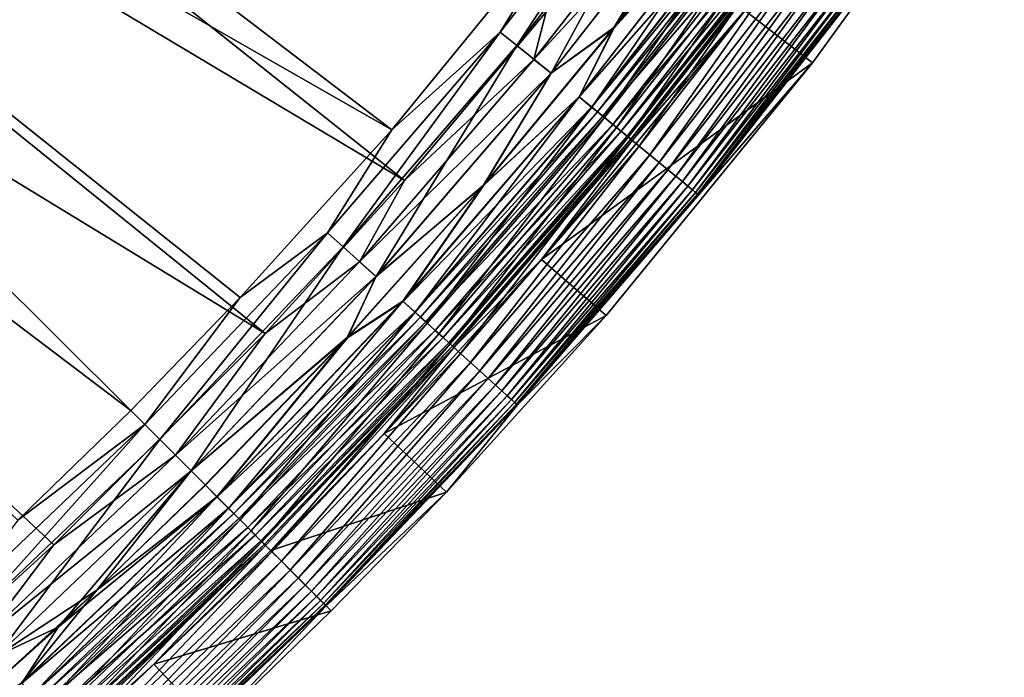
# Model space of a CAD drawing. Header units: metres. Extents: x -900 to 900, y -400 to 400.
# Tile 193 of 243: x 830 to 865, y -344 to -321. Entities that reach past the tile are written whole.
import ezdxf

# ---------------------------------------------------------------- set-up
doc = ezdxf.new("R2010")
doc.units = ezdxf.units.M

msp = doc.modelspace()

# ---------------------------------------------------------------- linework, layer by layer
at = {"layer": 'top'}
for points in [[(798.662537, -298.844513, -29.834656), (843.461121, -324.436737, -0.803848), (803.354736, -293.90332, -29.842918)], [(843.461121, -324.436737, -0.803848), (850.350159, -316.009277, -0.803848), (803.354736, -293.90332, -29.842918)], [(804.460876, -294.874146, -32.440762), (843.902405, -326.218597, -3.399924), (799.723877, -299.863464, -32.432468)], [(848.878296, -320.303436, -3.399924), (843.902405, -326.218597, -3.399924), (804.460876, -294.874146, -32.440762)], [(793.727417, -303.555023, -29.825321), (834.288086, -334.288086, -0.803848), (798.662537, -298.844513, -29.834656)], [(834.288086, -334.288086, -0.803848), (838.135071, -330.326935, -0.803848), (798.662537, -298.844513, -29.834656)], [(798.662537, -298.844513, -29.834656), (838.135071, -330.326935, -0.803848), (843.461121, -324.436737, -0.803848)], [(799.723877, -299.863464, -32.432468), (839.006836, -331.593506, -3.399924), (794.748962, -304.61557, -32.423145)], [(843.902405, -326.218597, -3.399924), (839.006836, -331.593506, -3.399924), (799.723877, -299.863464, -32.432468)], [(830.326965, -338.135101, -0.803848), (834.288086, -334.288086, -0.803848), (793.727417, -303.555023, -29.825321)], [(839.006836, -331.593506, -3.399924), (831.593506, -339.006805, -3.399924), (794.748962, -304.61557, -32.423145)], [(794.748962, -304.61557, -32.423145), (831.593506, -339.006805, -3.399924), (826.218567, -343.902435, -3.399924)], [(864.965759, -312.806152, -35), (860.229797, -319.0242, -5.947641), (854.233459, -326.707794, -5.947641)], [(864.965759, -312.806152, -35), (854.233459, -326.707794, -5.947641), (858.234558, -322.083893, -35)], [(864.965759, -312.806152, -35), (858.234558, -322.083893, -35), (855.858032, -320.252869, -35)], [(852.989563, -313.675812, -0.456723), (847.268372, -321.008362, -0.456723), (847.842834, -321.479858, -0.204445)], [(852.989563, -313.675812, -0.456723), (850.350159, -316.009277, -0.803848), (847.268372, -321.008362, -0.456723)], [(853.586426, -314.118561, -0.204445), (852.989563, -313.675812, -0.456723), (847.842834, -321.479858, -0.204445)], [(853.586426, -314.118561, -0.204445), (847.842834, -321.479858, -0.204445), (849.054565, -322.457611)], [(854.848633, -315.033264), (853.586426, -314.118561, -0.204445), (849.054565, -322.457611)], [(848.442871, -321.972382, -3.101714), (848.878296, -320.303436, -3.399924), (854.2099, -314.581055, -3.101714)], [(854.2099, -314.581055, -3.101714), (854.845398, -315.030884, -3), (848.442871, -321.972382, -3.101714)], [(854.845398, -315.030884, -3), (849.051514, -322.455078, -3), (848.442871, -321.972382, -3.101714)], [(854.845398, -315.030884, -3), (851.269287, -320.856873, -3), (849.051514, -322.455078, -3)], [(854.848633, -315.033264), (849.054565, -322.457611), (851.257751, -320.847595)], [(854.848633, -315.033264), (851.257751, -320.847595), (855.63208, -315.151062)], [(855.863525, -315.807678, -0.028766), (855.63208, -315.151062), (851.257751, -320.847595)], [(855.643982, -315.159882, -3), (851.269287, -320.856873, -3), (854.845398, -315.030884, -3)], [(851.269287, -320.856873, -3), (855.643982, -315.159882, -3), (855.871704, -315.813782, -3.056892)], [(850.350159, -316.009277, -0.803848), (843.461121, -324.436737, -0.803848), (847.268372, -321.008362, -0.456723)], [(855.863525, -315.807678, -0.028766), (851.257751, -320.847595), (850.034363, -323.278656, -0.028766)], [(850.034363, -323.278656, -0.028766), (850.482056, -323.646118, -0.114353), (855.863525, -315.807678, -0.028766)], [(850.042236, -323.285126, -3.056892), (851.269287, -320.856873, -3), (855.871704, -315.813782, -3.056892)], [(855.871704, -315.813782, -3.056892), (856.320129, -316.146423, -3.22474), (850.042236, -323.285126, -3.056892)], [(850.482056, -323.646118, -0.114353), (856.328674, -316.15274, -0.114353), (855.863525, -315.807678, -0.028766)], [(856.320129, -316.146423, -3.22474), (850.473816, -323.639374, -3.22474), (850.042236, -323.285126, -3.056892)], [(856.320129, -316.146423, -3.22474), (856.532104, -316.303619, -3.348771), (850.473816, -323.639374, -3.22474)], [(856.532104, -316.303619, -3.348771), (850.677795, -323.806793, -3.348771), (850.473816, -323.639374, -3.22474)], [(850.482056, -323.646118, -0.114353), (850.922119, -324.007294, -0.255695), (856.328674, -316.15274, -0.114353)], [(856.532104, -316.303619, -3.348771), (856.733093, -316.452728, -3.497899), (850.677795, -323.806793, -3.348771)], [(850.922119, -324.007294, -0.255695), (856.78595, -316.491913, -0.255695), (856.328674, -316.15274, -0.114353)], [(856.733093, -316.452728, -3.497899), (850.871277, -323.965576, -3.497899), (850.677795, -323.806793, -3.348771)], [(856.733093, -316.452728, -3.497899), (857.095337, -316.721436, -3.865118), (850.871277, -323.965576, -3.497899)], [(850.922119, -324.007294, -0.255695), (851.349487, -324.358093, -0.451727), (856.78595, -316.491913, -0.255695)], [(851.349487, -324.358093, -0.451727), (857.22998, -316.82135, -0.451727), (856.78595, -316.491913, -0.255695)], [(857.095337, -316.721436, -3.865118), (851.21991, -324.25174, -3.865118), (850.871277, -323.965576, -3.497899)], [(857.095337, -316.721436, -3.865118), (857.393433, -316.942566, -4.312942), (851.21991, -324.25174, -3.865118)], [(857.393433, -316.942566, -4.312942), (851.506775, -324.487183, -4.312942), (851.21991, -324.25174, -3.865118)], [(851.349487, -324.358093, -0.451727), (851.75946, -324.694611, -0.70103), (857.22998, -316.82135, -0.451727)], [(857.393433, -316.942566, -4.312942), (857.616394, -317.107971, -4.82471), (851.506775, -324.487183, -4.312942)], [(851.75946, -324.694611, -0.70103), (857.656006, -317.137329, -0.70103), (857.22998, -316.82135, -0.451727)], [(857.616394, -317.107971, -4.82471), (851.721375, -324.66333, -4.82471), (851.506775, -324.487183, -4.312942)], [(857.616394, -317.107971, -4.82471), (857.755127, -317.210846, -5.381563), (851.721375, -324.66333, -4.82471)], [(857.755127, -317.210846, -5.381563), (851.854858, -324.772919, -5.381563), (851.721375, -324.66333, -4.82471)], [(851.75946, -324.694611, -0.70103), (852.148315, -325.013794, -1.000777), (857.656006, -317.137329, -0.70103)], [(857.755127, -317.210846, -5.381563), (857.820129, -317.237122, -5.959025), (851.854858, -324.772919, -5.381563)], [(857.820129, -317.237122, -5.959025), (851.914429, -324.804596, -5.959025), (851.854858, -324.772919, -5.381563)], [(855.858032, -320.252869, -35), (851.914429, -324.804596, -5.959025), (857.820129, -317.237122, -5.959025)], [(852.148315, -325.013794, -1.000777), (858.059998, -317.437042, -1.000777), (857.656006, -317.137329, -0.70103)], [(852.148315, -325.013794, -1.000777), (852.512695, -325.312836, -1.34779), (858.059998, -317.437042, -1.000777)], [(852.512695, -325.312836, -1.34779), (858.438599, -317.717865, -1.34779), (858.059998, -317.437042, -1.000777)], [(852.512695, -325.312836, -1.34779), (852.84906, -325.588959, -1.738888), (858.438599, -317.717865, -1.34779)], [(852.84906, -325.588959, -1.738888), (858.788147, -317.977142, -1.738888), (858.438599, -317.717865, -1.34779)], [(852.84906, -325.588959, -1.738888), (853.154297, -325.839478, -2.170691), (858.788147, -317.977142, -1.738888)], [(858.788147, -317.977142, -1.738888), (853.154297, -325.839478, -2.170691), (859.105286, -318.212402, -2.170691)], [(859.105286, -318.212402, -2.170691), (853.154297, -325.839478, -2.170691), (853.42572, -326.062256, -2.639013)], [(859.105286, -318.212402, -2.170691), (853.42572, -326.062256, -2.639013), (859.387268, -318.42157, -2.639013)], [(859.387268, -318.42157, -2.639013), (853.42572, -326.062256, -2.639013), (853.660767, -326.255188, -3.139467)], [(859.387268, -318.42157, -2.639013), (853.660767, -326.255188, -3.139467), (859.631531, -318.602753, -3.139467)], [(859.631531, -318.602753, -3.139467), (853.660767, -326.255188, -3.139467), (853.857056, -326.41629, -3.667668)], [(853.857056, -326.41629, -3.667668), (859.835449, -318.754028, -3.667668), (859.631531, -318.602753, -3.139467)], [(854.012268, -326.543701, -4.218875), (859.835449, -318.754028, -3.667668), (853.857056, -326.41629, -3.667668)], [(859.835449, -318.754028, -3.667668), (854.012268, -326.543701, -4.218875), (859.996765, -318.873688, -4.218875)], [(859.996765, -318.873688, -4.218875), (854.012268, -326.543701, -4.218875), (854.125366, -326.636536, -4.786941)], [(854.125366, -326.636536, -4.786941), (860.114258, -318.960846, -4.786941), (859.996765, -318.873688, -4.218875)], [(854.195435, -326.694031, -5.365363), (860.114258, -318.960846, -4.786941), (854.125366, -326.636536, -4.786941)], [(854.195435, -326.694031, -5.365363), (860.187073, -319.014862, -5.365363), (860.114258, -318.960846, -4.786941)], [(854.233459, -326.707794, -5.947641), (860.187073, -319.014862, -5.365363), (854.195435, -326.694031, -5.365363)], [(860.187073, -319.014862, -5.365363), (854.233459, -326.707794, -5.947641), (860.229797, -319.0242, -5.947641)], [(843.902405, -326.218597, -3.399924), (848.878296, -320.303436, -3.399924), (848.442871, -321.972382, -3.101714)], [(855.858032, -320.252869, -35), (848.713623, -328.992554, -35), (851.914429, -324.804596, -5.959025)], [(858.234558, -322.083893, -35), (848.713623, -328.992554, -35), (855.858032, -320.252869, -35)], [(851.257751, -320.847595), (846.674072, -326.377075), (850.034363, -323.278656, -0.028766)], [(849.054565, -322.457611), (846.674072, -326.377075), (851.257751, -320.847595)], [(846.685242, -326.386749, -3), (851.269287, -320.856873, -3), (850.042236, -323.285126, -3.056892)], [(851.269287, -320.856873, -3), (846.685242, -326.386749, -3), (849.051514, -322.455078, -3)], [(847.268372, -321.008362, -0.456723), (841.196167, -328.050934, -0.456723), (841.746826, -328.550018, -0.204445)], [(847.268372, -321.008362, -0.456723), (843.461121, -324.436737, -0.803848), (841.196167, -328.050934, -0.456723)], [(847.842834, -321.479858, -0.204445), (847.268372, -321.008362, -0.456723), (841.746826, -328.550018, -0.204445)], [(847.842834, -321.479858, -0.204445), (841.746826, -328.550018, -0.204445), (842.903259, -329.588715)], [(849.054565, -322.457611), (847.842834, -321.479858, -0.204445), (842.903259, -329.588715)], [(842.322021, -329.071381, -3.101714), (843.902405, -326.218597, -3.399924), (848.442871, -321.972382, -3.101714)], [(848.442871, -321.972382, -3.101714), (849.051514, -322.455078, -3), (842.322021, -329.071381, -3.101714)], [(854.233459, -326.707794, -5.947641), (847.86731, -334.087891, -5.947641), (858.234558, -322.083893, -35)], [(858.234558, -322.083893, -35), (847.86731, -334.087891, -5.947641), (850.97998, -330.958344, -35)], [(858.234558, -322.083893, -35), (850.97998, -330.958344, -35), (848.713623, -328.992554, -35)], [(849.051514, -322.455078, -3), (842.900269, -329.586029, -3), (842.322021, -329.071381, -3.101714)], [(849.051514, -322.455078, -3), (846.685242, -326.386749, -3), (842.900269, -329.586029, -3)], [(849.054565, -322.457611), (842.903259, -329.588715), (846.674072, -326.377075)], [(850.034363, -323.278656, -0.028766), (846.674072, -326.377075), (843.847534, -330.454163, -0.028766)], [(843.847534, -330.454163, -0.028766), (844.276672, -330.84314, -0.114353), (850.034363, -323.278656, -0.028766)], [(843.855164, -330.461029, -3.056892), (846.685242, -326.386749, -3), (850.042236, -323.285126, -3.056892)], [(850.042236, -323.285126, -3.056892), (850.473816, -323.639374, -3.22474), (843.855164, -330.461029, -3.056892)], [(844.276672, -330.84314, -0.114353), (850.482056, -323.646118, -0.114353), (850.034363, -323.278656, -0.028766)], [(850.473816, -323.639374, -3.22474), (844.268799, -330.835999, -3.22474), (843.855164, -330.461029, -3.056892)], [(850.473816, -323.639374, -3.22474), (850.677795, -323.806793, -3.348771), (844.268799, -330.835999, -3.22474)], [(850.677795, -323.806793, -3.348771), (844.464355, -331.013214, -3.348771), (844.268799, -330.835999, -3.22474)], [(844.276672, -330.84314, -0.114353), (844.698547, -331.225464, -0.255695), (850.482056, -323.646118, -0.114353)], [(850.677795, -323.806793, -3.348771), (850.871277, -323.965576, -3.497899), (844.464355, -331.013214, -3.348771)], [(850.871277, -323.965576, -3.497899), (844.64978, -331.181305, -3.497899), (844.464355, -331.013214, -3.348771)], [(850.871277, -323.965576, -3.497899), (851.21991, -324.25174, -3.865118), (844.64978, -331.181305, -3.497899)], [(844.698547, -331.225464, -0.255695), (850.922119, -324.007294, -0.255695), (850.482056, -323.646118, -0.114353)], [(851.21991, -324.25174, -3.865118), (844.983948, -331.484222, -3.865118), (844.64978, -331.181305, -3.497899)], [(844.698547, -331.225464, -0.255695), (845.108215, -331.596832, -0.451727), (850.922119, -324.007294, -0.255695)], [(851.21991, -324.25174, -3.865118), (851.506775, -324.487183, -4.312942), (844.983948, -331.484222, -3.865118)], [(845.108215, -331.596832, -0.451727), (851.349487, -324.358093, -0.451727), (850.922119, -324.007294, -0.255695)], [(843.461121, -324.436737, -0.803848), (838.135071, -330.326935, -0.803848), (841.196167, -328.050934, -0.456723)], [(851.506775, -324.487183, -4.312942), (845.258972, -331.733459, -4.312942), (844.983948, -331.484222, -3.865118)], [(845.108215, -331.596832, -0.451727), (845.50116, -331.953033, -0.70103), (851.349487, -324.358093, -0.451727)], [(851.506775, -324.487183, -4.312942), (851.721375, -324.66333, -4.82471), (845.258972, -331.733459, -4.312942)], [(845.50116, -331.953033, -0.70103), (851.75946, -324.694611, -0.70103), (851.349487, -324.358093, -0.451727)], [(851.721375, -324.66333, -4.82471), (845.464661, -331.919922, -4.82471), (845.258972, -331.733459, -4.312942)], [(851.721375, -324.66333, -4.82471), (851.854858, -324.772919, -5.381563), (845.464661, -331.919922, -4.82471)], [(851.854858, -324.772919, -5.381563), (845.592651, -332.035919, -5.381563), (845.464661, -331.919922, -4.82471)], [(845.50116, -331.953033, -0.70103), (845.873962, -332.290894, -1.000777), (851.75946, -324.694611, -0.70103)], [(851.854858, -324.772919, -5.381563), (851.914429, -324.804596, -5.959025), (845.592651, -332.035919, -5.381563)], [(851.914429, -324.804596, -5.959025), (845.64447, -332.073212, -5.959025), (845.592651, -332.035919, -5.381563)], [(848.713623, -328.992554, -35), (845.64447, -332.073212, -5.959025), (851.914429, -324.804596, -5.959025)], [(845.873962, -332.290894, -1.000777), (852.148315, -325.013794, -1.000777), (851.75946, -324.694611, -0.70103)], [(845.873962, -332.290894, -1.000777), (846.223206, -332.607452, -1.34779), (852.148315, -325.013794, -1.000777)], [(846.223206, -332.607452, -1.34779), (852.512695, -325.312836, -1.34779), (852.148315, -325.013794, -1.000777)], [(846.223206, -332.607452, -1.34779), (846.545654, -332.89975, -1.738888), (852.512695, -325.312836, -1.34779)], [(846.545654, -332.89975, -1.738888), (852.84906, -325.588959, -1.738888), (852.512695, -325.312836, -1.34779)], [(846.545654, -332.89975, -1.738888), (846.838257, -333.164948, -2.170691), (852.84906, -325.588959, -1.738888)], [(846.838257, -333.164948, -2.170691), (853.154297, -325.839478, -2.170691), (852.84906, -325.588959, -1.738888)], [(846.838257, -333.164948, -2.170691), (847.098389, -333.400726, -2.639013), (853.154297, -325.839478, -2.170691)], [(853.154297, -325.839478, -2.170691), (847.098389, -333.400726, -2.639013), (853.42572, -326.062256, -2.639013)], [(839.006836, -331.593506, -3.399924), (843.902405, -326.218597, -3.399924), (842.322021, -329.071381, -3.101714)], [(846.674072, -326.377075), (841.887329, -331.731781), (843.847534, -330.454163, -0.028766)], [(842.903259, -329.588715), (841.887329, -331.731781), (846.674072, -326.377075)], [(841.898193, -331.741852, -3), (846.685242, -326.386749, -3), (843.855164, -330.461029, -3.056892)], [(846.685242, -326.386749, -3), (841.898193, -331.741852, -3), (842.900269, -329.586029, -3)], [(853.42572, -326.062256, -2.639013), (847.098389, -333.400726, -2.639013), (847.32373, -333.60498, -3.139467)], [(853.42572, -326.062256, -2.639013), (847.32373, -333.60498, -3.139467), (853.660767, -326.255188, -3.139467)], [(853.660767, -326.255188, -3.139467), (847.32373, -333.60498, -3.139467), (847.511841, -333.775513, -3.667668)], [(853.660767, -326.255188, -3.139467), (847.511841, -333.775513, -3.667668), (853.857056, -326.41629, -3.667668)], [(853.857056, -326.41629, -3.667668), (847.511841, -333.775513, -3.667668), (847.660645, -333.9104, -4.218875)], [(847.660645, -333.9104, -4.218875), (854.012268, -326.543701, -4.218875), (853.857056, -326.41629, -3.667668)], [(847.769043, -334.008667, -4.786941), (854.012268, -326.543701, -4.218875), (847.660645, -333.9104, -4.218875)], [(854.012268, -326.543701, -4.218875), (847.769043, -334.008667, -4.786941), (854.125366, -326.636536, -4.786941)], [(854.125366, -326.636536, -4.786941), (847.769043, -334.008667, -4.786941), (847.836243, -334.069519, -5.365363)], [(847.836243, -334.069519, -5.365363), (854.195435, -326.694031, -5.365363), (854.125366, -326.636536, -4.786941)], [(847.86731, -334.087891, -5.947641), (854.195435, -326.694031, -5.365363), (847.836243, -334.069519, -5.365363)], [(847.86731, -334.087891, -5.947641), (854.233459, -326.707794, -5.947641), (854.195435, -326.694031, -5.365363)], [(841.196167, -328.050934, -0.456723), (834.785828, -334.785828, -0.456723), (835.31134, -335.31134, -0.204445)], [(841.196167, -328.050934, -0.456723), (838.135071, -330.326935, -0.803848), (834.785828, -334.785828, -0.456723)], [(841.746826, -328.550018, -0.204445), (841.196167, -328.050934, -0.456723), (835.31134, -335.31134, -0.204445)], [(841.746826, -328.550018, -0.204445), (835.31134, -335.31134, -0.204445), (836.409424, -336.409424)], [(842.903259, -329.588715), (841.746826, -328.550018, -0.204445), (836.409424, -336.409424)], [(835.860291, -335.860291, -3.101714), (839.006836, -331.593506, -3.399924), (842.322021, -329.071381, -3.101714)], [(842.322021, -329.071381, -3.101714), (842.900269, -329.586029, -3), (835.860291, -335.860291, -3.101714)], [(848.713623, -328.992554, -35), (843.192505, -335.098419, -35), (845.64447, -332.073212, -5.959025)], [(850.97998, -330.958344, -35), (843.192505, -335.098419, -35), (848.713623, -328.992554, -35)], [(842.900269, -329.586029, -3), (836.406616, -336.406586, -3), (835.860291, -335.860291, -3.101714)], [(842.900269, -329.586029, -3), (841.898193, -331.741852, -3), (836.406616, -336.406586, -3)], [(842.903259, -329.588715), (836.409424, -336.409424), (841.887329, -331.731781)], [(838.135071, -330.326935, -0.803848), (834.288086, -334.288086, -0.803848), (834.785828, -334.785828, -0.456723)], [(843.847534, -330.454163, -0.028766), (841.887329, -331.731781), (837.316223, -337.316193, -0.028766)], [(837.316223, -337.316193, -0.028766), (837.725769, -337.725739, -0.114353), (843.847534, -330.454163, -0.028766)], [(837.323425, -337.323425, -3.056892), (841.898193, -331.741852, -3), (843.855164, -330.461029, -3.056892)], [(843.855164, -330.461029, -3.056892), (844.268799, -330.835999, -3.22474), (837.323425, -337.323425, -3.056892)], [(837.725769, -337.725739, -0.114353), (844.276672, -330.84314, -0.114353), (843.847534, -330.454163, -0.028766)], [(844.268799, -330.835999, -3.22474), (837.718201, -337.718231, -3.22474), (837.323425, -337.323425, -3.056892)], [(844.268799, -330.835999, -3.22474), (844.464355, -331.013214, -3.348771), (837.718201, -337.718231, -3.22474)], [(837.725769, -337.725739, -0.114353), (838.128296, -338.128326, -0.255695), (844.276672, -330.84314, -0.114353)], [(838.128296, -338.128326, -0.255695), (844.698547, -331.225464, -0.255695), (844.276672, -330.84314, -0.114353)], [(844.464355, -331.013214, -3.348771), (837.904846, -337.904816, -3.348771), (837.718201, -337.718231, -3.22474)], [(844.464355, -331.013214, -3.348771), (844.64978, -331.181305, -3.497899), (837.904846, -337.904816, -3.348771)], [(844.64978, -331.181305, -3.497899), (838.081787, -338.081818, -3.497899), (837.904846, -337.904816, -3.348771)], [(844.64978, -331.181305, -3.497899), (844.983948, -331.484222, -3.865118), (838.081787, -338.081818, -3.497899)], [(838.128296, -338.128326, -0.255695), (838.519287, -338.519287, -0.451727), (844.698547, -331.225464, -0.255695)], [(838.519287, -338.519287, -0.451727), (845.108215, -331.596832, -0.451727), (844.698547, -331.225464, -0.255695)], [(850.97998, -330.958344, -35), (845.374695, -337.157257, -35), (843.192505, -335.098419, -35)], [(847.86731, -334.087891, -5.947641), (845.374695, -337.157257, -35), (850.97998, -330.958344, -35)], [(844.983948, -331.484222, -3.865118), (838.400757, -338.400757, -3.865118), (838.081787, -338.081818, -3.497899)], [(844.983948, -331.484222, -3.865118), (845.258972, -331.733459, -4.312942), (838.400757, -338.400757, -3.865118)], [(831.593506, -339.006805, -3.399924), (839.006836, -331.593506, -3.399924), (835.860291, -335.860291, -3.101714)], [(841.898193, -331.741852, -3), (836.914734, -336.914734, -3), (836.406616, -336.406586, -3)], [(836.409424, -336.409424), (836.904297, -336.904266), (841.887329, -331.731781)], [(841.887329, -331.731781), (836.904297, -336.904266), (837.316223, -337.316193, -0.028766)], [(837.323425, -337.323425, -3.056892), (836.914734, -336.914734, -3), (841.898193, -331.741852, -3)], [(845.258972, -331.733459, -4.312942), (838.663208, -338.663177, -4.312942), (838.400757, -338.400757, -3.865118)], [(838.519287, -338.519287, -0.451727), (838.894348, -338.894348, -0.70103), (845.108215, -331.596832, -0.451727)], [(845.258972, -331.733459, -4.312942), (845.464661, -331.919922, -4.82471), (838.663208, -338.663177, -4.312942)], [(845.464661, -331.919922, -4.82471), (838.859497, -338.859497, -4.82471), (838.663208, -338.663177, -4.312942)], [(845.464661, -331.919922, -4.82471), (845.592651, -332.035919, -5.381563), (838.859497, -338.859497, -4.82471)], [(838.894348, -338.894348, -0.70103), (845.50116, -331.953033, -0.70103), (845.108215, -331.596832, -0.451727)], [(845.592651, -332.035919, -5.381563), (838.981628, -338.981628, -5.381563), (838.859497, -338.859497, -4.82471)], [(838.894348, -338.894348, -0.70103), (839.250061, -339.250092, -1.000777), (845.50116, -331.953033, -0.70103)], [(845.592651, -332.035919, -5.381563), (845.64447, -332.073212, -5.959025), (838.981628, -338.981628, -5.381563)], [(845.64447, -332.073212, -5.959025), (839.025391, -339.025421, -5.959025), (838.981628, -338.981628, -5.381563)], [(845.64447, -332.073212, -5.959025), (839.204651, -339.20462, -35), (839.025391, -339.025421, -5.959025)], [(843.192505, -335.098419, -35), (839.204651, -339.20462, -35), (845.64447, -332.073212, -5.959025)], [(839.250061, -339.250092, -1.000777), (845.873962, -332.290894, -1.000777), (845.50116, -331.953033, -0.70103)], [(839.250061, -339.250092, -1.000777), (839.583374, -339.583405, -1.34779), (845.873962, -332.290894, -1.000777)], [(839.583374, -339.583405, -1.34779), (846.223206, -332.607452, -1.34779), (845.873962, -332.290894, -1.000777)], [(839.583374, -339.583405, -1.34779), (839.891174, -339.891144, -1.738888), (846.223206, -332.607452, -1.34779)], [(839.891174, -339.891144, -1.738888), (846.545654, -332.89975, -1.738888), (846.223206, -332.607452, -1.34779)], [(839.891174, -339.891144, -1.738888), (840.170349, -340.17038, -2.170691), (846.545654, -332.89975, -1.738888)], [(840.170349, -340.17038, -2.170691), (846.838257, -333.164948, -2.170691), (846.545654, -332.89975, -1.738888)], [(840.170349, -340.17038, -2.170691), (840.41864, -340.41864, -2.639013), (846.838257, -333.164948, -2.170691)], [(840.41864, -340.41864, -2.639013), (847.098389, -333.400726, -2.639013), (846.838257, -333.164948, -2.170691)], [(840.41864, -340.41864, -2.639013), (840.633728, -340.633698, -3.139467), (847.098389, -333.400726, -2.639013)], [(847.098389, -333.400726, -2.639013), (840.633728, -340.633698, -3.139467), (847.32373, -333.60498, -3.139467)], [(847.32373, -333.60498, -3.139467), (840.633728, -340.633698, -3.139467), (840.813232, -340.813232, -3.667668)], [(847.32373, -333.60498, -3.139467), (840.813232, -340.813232, -3.667668), (847.511841, -333.775513, -3.667668)], [(847.511841, -333.775513, -3.667668), (840.813232, -340.813232, -3.667668), (840.955261, -340.955261, -4.218875)], [(847.511841, -333.775513, -3.667668), (840.955261, -340.955261, -4.218875), (847.660645, -333.9104, -4.218875)], [(847.660645, -333.9104, -4.218875), (840.955261, -340.955261, -4.218875), (841.058716, -341.058716, -4.786941)], [(841.058716, -341.058716, -4.786941), (847.769043, -334.008667, -4.786941), (847.660645, -333.9104, -4.218875)], [(834.785828, -334.785828, -0.456723), (834.288086, -334.288086, -0.803848), (830.326965, -338.135101, -0.803848)], [(841.122803, -341.122803, -5.365363), (847.769043, -334.008667, -4.786941), (841.058716, -341.058716, -4.786941)], [(847.769043, -334.008667, -4.786941), (841.122803, -341.122803, -5.365363), (847.836243, -334.069519, -5.365363)], [(847.836243, -334.069519, -5.365363), (841.122803, -341.122803, -5.365363), (841.146729, -341.146759, -5.947641)], [(841.146729, -341.146759, -5.947641), (847.86731, -334.087891, -5.947641), (847.836243, -334.069519, -5.365363)], [(847.86731, -334.087891, -5.947641), (841.146729, -341.146759, -5.947641), (845.374695, -337.157257, -35)], [(834.785828, -334.785828, -0.456723), (828.050903, -341.196198, -0.456723), (828.550049, -341.746826, -0.204445)], [(834.785828, -334.785828, -0.456723), (830.326965, -338.135101, -0.803848), (828.050903, -341.196198, -0.456723)], [(835.31134, -335.31134, -0.204445), (834.785828, -334.785828, -0.456723), (828.550049, -341.746826, -0.204445)], [(835.31134, -335.31134, -0.204445), (828.550049, -341.746826, -0.204445), (829.588745, -342.903259)], [(836.409424, -336.409424), (835.31134, -335.31134, -0.204445), (829.588745, -342.903259)], [(845.374695, -337.157257, -35), (839.204651, -339.20462, -35), (843.192505, -335.098419, -35)], [(829.071411, -342.322021, -3.101714), (831.593506, -339.006805, -3.399924), (835.860291, -335.860291, -3.101714)], [(835.860291, -335.860291, -3.101714), (836.406616, -336.406586, -3), (829.071411, -342.322021, -3.101714)], [(836.406616, -336.406586, -3), (829.58606, -342.900299, -3), (829.071411, -342.322021, -3.101714)], [(836.406616, -336.406586, -3), (831.741882, -341.898163, -3), (829.58606, -342.900299, -3)], [(836.409424, -336.409424), (829.588745, -342.903259), (833.103455, -340.601837)], [(836.406616, -336.406586, -3), (836.914734, -336.914734, -3), (831.741882, -341.898163, -3)], [(836.904297, -336.904266), (836.409424, -336.409424), (833.103455, -340.601837)], [(831.741882, -341.898163, -3), (836.914734, -336.914734, -3), (837.323425, -337.323425, -3.056892)], [(837.316223, -337.316193, -0.028766), (836.904297, -336.904266), (833.103455, -340.601837)], [(837.316223, -337.316193, -0.028766), (833.103455, -340.601837), (830.454163, -343.847565, -0.028766)], [(830.454163, -343.847565, -0.028766), (830.84314, -344.276703, -0.114353), (837.316223, -337.316193, -0.028766)], [(830.460999, -343.855133, -3.056892), (831.741882, -341.898163, -3), (837.323425, -337.323425, -3.056892)], [(837.323425, -337.323425, -3.056892), (837.718201, -337.718231, -3.22474), (830.460999, -343.855133, -3.056892)], [(830.84314, -344.276703, -0.114353), (837.725769, -337.725739, -0.114353), (837.316223, -337.316193, -0.028766)], [(845.374695, -337.157257, -35), (841.32605, -341.326019, -35), (839.204651, -339.20462, -35)], [(841.146729, -341.146759, -5.947641), (841.32605, -341.326019, -35), (845.374695, -337.157257, -35)], [(837.718201, -337.718231, -3.22474), (830.835999, -344.268829, -3.22474), (830.460999, -343.855133, -3.056892)], [(837.718201, -337.718231, -3.22474), (837.904846, -337.904816, -3.348771), (830.835999, -344.268829, -3.22474)], [(830.84314, -344.276703, -0.114353), (831.225464, -344.698517, -0.255695), (837.725769, -337.725739, -0.114353)], [(831.225464, -344.698517, -0.255695), (838.128296, -338.128326, -0.255695), (837.725769, -337.725739, -0.114353)], [(837.904846, -337.904816, -3.348771), (831.013184, -344.464325, -3.348771), (830.835999, -344.268829, -3.22474)], [(837.904846, -337.904816, -3.348771), (838.081787, -338.081818, -3.497899), (831.013184, -344.464325, -3.348771)], [(838.081787, -338.081818, -3.497899), (831.181274, -344.64978, -3.497899), (831.013184, -344.464325, -3.348771)], [(838.081787, -338.081818, -3.497899), (838.400757, -338.400757, -3.865118), (831.181274, -344.64978, -3.497899)], [(831.225464, -344.698517, -0.255695), (831.596802, -345.108215, -0.451727), (838.128296, -338.128326, -0.255695)], [(831.596802, -345.108215, -0.451727), (838.519287, -338.519287, -0.451727), (838.128296, -338.128326, -0.255695)], [(838.400757, -338.400757, -3.865118), (831.484192, -344.983978, -3.865118), (831.181274, -344.64978, -3.497899)], [(838.400757, -338.400757, -3.865118), (838.663208, -338.663177, -4.312942), (831.484192, -344.983978, -3.865118)], [(838.663208, -338.663177, -4.312942), (831.733459, -345.258972, -4.312942), (831.484192, -344.983978, -3.865118)], [(831.596802, -345.108215, -0.451727), (831.953003, -345.50119, -0.70103), (838.519287, -338.519287, -0.451727)], [(838.663208, -338.663177, -4.312942), (838.859497, -338.859497, -4.82471), (831.733459, -345.258972, -4.312942)], [(831.953003, -345.50119, -0.70103), (838.894348, -338.894348, -0.70103), (838.519287, -338.519287, -0.451727)], [(826.218567, -343.902435, -3.399924), (831.593506, -339.006805, -3.399924), (829.071411, -342.322021, -3.101714)], [(839.025391, -339.025421, -5.959025), (835.09845, -343.192505, -35), (828.992554, -348.713623, -35)], [(839.025391, -339.025421, -5.959025), (828.992554, -348.713623, -35), (832.073242, -345.64447, -5.959025)], [(838.859497, -338.859497, -4.82471), (831.919922, -345.464661, -4.82471), (831.733459, -345.258972, -4.312942)], [(838.859497, -338.859497, -4.82471), (838.981628, -338.981628, -5.381563), (831.919922, -345.464661, -4.82471)], [(838.981628, -338.981628, -5.381563), (832.035889, -345.592621, -5.381563), (831.919922, -345.464661, -4.82471)], [(831.953003, -345.50119, -0.70103), (832.290894, -345.873932, -1.000777), (838.894348, -338.894348, -0.70103)], [(838.981628, -338.981628, -5.381563), (839.025391, -339.025421, -5.959025), (832.035889, -345.592621, -5.381563)], [(839.025391, -339.025421, -5.959025), (832.073242, -345.64447, -5.959025), (832.035889, -345.592621, -5.381563)], [(832.290894, -345.873932, -1.000777), (839.250061, -339.250092, -1.000777), (838.894348, -338.894348, -0.70103)], [(839.204651, -339.20462, -35), (835.09845, -343.192505, -35), (839.025391, -339.025421, -5.959025)], [(832.290894, -345.873932, -1.000777), (832.607422, -346.223175, -1.34779), (839.250061, -339.250092, -1.000777)], [(832.607422, -346.223175, -1.34779), (839.583374, -339.583405, -1.34779), (839.250061, -339.250092, -1.000777)], [(841.32605, -341.326019, -35), (835.09845, -343.192505, -35), (839.204651, -339.20462, -35)], [(832.607422, -346.223175, -1.34779), (832.899719, -346.545654, -1.738888), (839.583374, -339.583405, -1.34779)], [(832.899719, -346.545654, -1.738888), (839.891174, -339.891144, -1.738888), (839.583374, -339.583405, -1.34779)], [(832.899719, -346.545654, -1.738888), (833.164917, -346.838226, -2.170691), (839.891174, -339.891144, -1.738888)], [(833.164917, -346.838226, -2.170691), (840.170349, -340.17038, -2.170691), (839.891174, -339.891144, -1.738888)], [(833.164917, -346.838226, -2.170691), (833.400757, -347.098389, -2.639013), (840.170349, -340.17038, -2.170691)], [(833.400757, -347.098389, -2.639013), (840.41864, -340.41864, -2.639013), (840.170349, -340.17038, -2.170691)], [(833.400757, -347.098389, -2.639013), (833.60498, -347.3237, -3.139467), (840.41864, -340.41864, -2.639013)], [(833.60498, -347.3237, -3.139467), (840.633728, -340.633698, -3.139467), (840.41864, -340.41864, -2.639013)], [(833.103455, -340.601837), (827.66687, -345.55365), (830.454163, -343.847565, -0.028766)], [(833.103455, -340.601837), (829.588745, -342.903259), (827.66687, -345.55365)], [(833.60498, -347.3237, -3.139467), (833.775513, -347.511841, -3.667668), (840.633728, -340.633698, -3.139467)], [(840.633728, -340.633698, -3.139467), (833.775513, -347.511841, -3.667668), (840.813232, -340.813232, -3.667668)], [(840.813232, -340.813232, -3.667668), (833.775513, -347.511841, -3.667668), (833.9104, -347.660645, -4.218875)], [(840.813232, -340.813232, -3.667668), (833.9104, -347.660645, -4.218875), (840.955261, -340.955261, -4.218875)], [(840.955261, -340.955261, -4.218875), (833.9104, -347.660645, -4.218875), (834.008667, -347.769043, -4.786941)], [(840.955261, -340.955261, -4.218875), (834.008667, -347.769043, -4.786941), (841.058716, -341.058716, -4.786941)], [(841.058716, -341.058716, -4.786941), (834.008667, -347.769043, -4.786941), (834.069519, -347.836212, -5.365363)], [(834.069519, -347.836212, -5.365363), (841.122803, -341.122803, -5.365363), (841.058716, -341.058716, -4.786941)], [(834.087891, -347.86734, -5.947641), (841.122803, -341.122803, -5.365363), (834.069519, -347.836212, -5.365363)], [(841.122803, -341.122803, -5.365363), (834.087891, -347.86734, -5.947641), (841.146729, -341.146759, -5.947641)], [(841.146729, -341.146759, -5.947641), (834.087891, -347.86734, -5.947641), (837.157227, -345.374695, -35)], [(841.32605, -341.326019, -35), (841.146729, -341.146759, -5.947641), (837.157227, -345.374695, -35)], [(841.32605, -341.326019, -35), (837.157227, -345.374695, -35), (835.09845, -343.192505, -35)], [(826.38678, -346.685242, -3), (831.741882, -341.898163, -3), (830.460999, -343.855133, -3.056892)], [(831.741882, -341.898163, -3), (826.38678, -346.685242, -3), (829.58606, -342.900299, -3)], [(837.157227, -345.374695, -35), (828.992554, -348.713623, -35), (835.09845, -343.192505, -35)]]:
    msp.add_3dface(points, dxfattribs=at)

doc.saveas('drawing.dxf')
